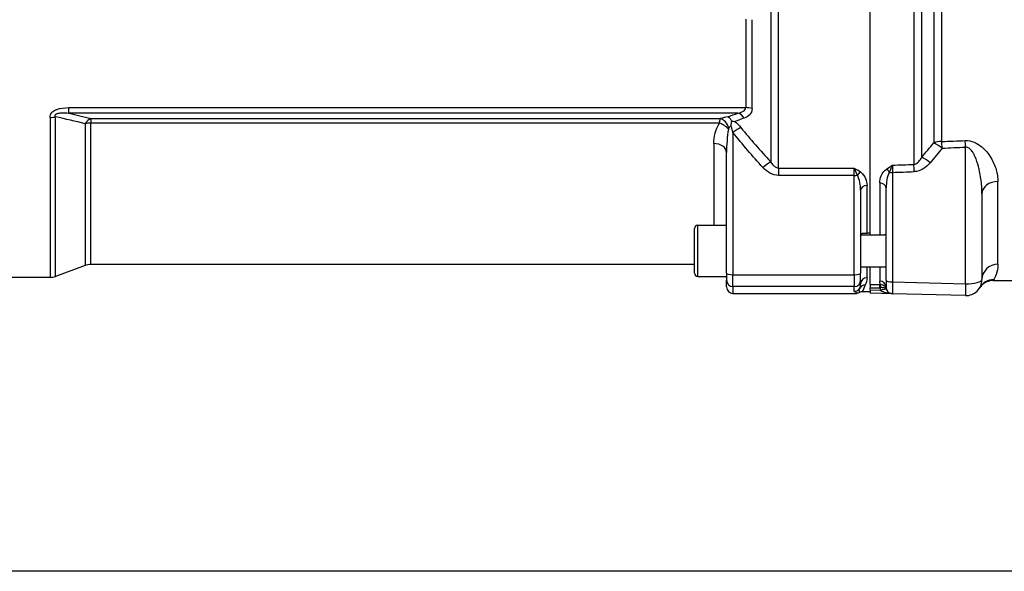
# Model space of a CAD drawing. Header units: millimetres. Extents: x 0 to 8400, y 0 to 5940.
# Tile 29 of 54: x 1189 to 1497, y 3593 to 3766. Entities that reach past the tile are written whole.
import ezdxf

# ---------------------------------------------------------------- set-up
doc = ezdxf.new("R2010")
doc.units = ezdxf.units.MM
doc.header["$LTSCALE"] = 20
doc.layers.add('02-LINIE-035', color=2, linetype='CONTINUOUS')
doc.layers.add('03-LINIE-050', color=3, linetype='CONTINUOUS')

msp = doc.modelspace()

# ---------------------------------------------------------------- linework, layer by layer
at = {"layer": '02-LINIE-035'}
for p, q in [((1455.19, 3698.45), (1455.19, 3937.81)), ((1455.19, 3698.93), (1455.19, 3937.33)), ((1426.51, 3719.35), (1426.51, 3916.91)), ((1424.05, 3914.95), (1424.05, 3721.31)), ((1468.85, 3915.78), (1468.85, 3720.49)), ((1471.35, 3722.76), (1471.35, 3913.51)), ((1475.09, 3909.06), (1475.09, 3727.21)), ((1477.59, 3727.66), (1477.59, 3908.61)), ((1416.2, 3765.99), (1416.2, 3738.25)), ((1418.17, 3737.94), (1418.17, 3765.78)), ((1204.23, 3738.25), (1416.2, 3738.25)), ((1204.23, 3736.55), (1204.23, 3738.25)), ((1198.31, 3735.2), (1198.31, 3685.13)), ((1200.02, 3685.44), (1200.02, 3735.39)), ((1413.78, 3736.55), (1204.23, 3736.55)), ((1211.06, 3734.85), (1408.31, 3734.85)), ((1211.06, 3734.85), (1211.06, 3733.43)), ((1209.35, 3733.23), (1209.35, 3688.83)), ((1407.96, 3733.43), (1211.06, 3733.43)), ((1211.06, 3689.13), (1211.06, 3733.43)), ((1412.19, 3730.48), (1412.19, 3685.97)), ((1406.19, 3727), (1406.19, 3701.45)), ((1485.06, 3683.13), (1485.06, 3725.89)), ((1410.19, 3686.48), (1410.19, 3724.18)), ((1426.51, 3719.35), (1450.19, 3719.35)), ((1426.51, 3719.35), (1426.51, 3717.05)), ((1450.19, 3717.05), (1450.19, 3719.35)), ((1450.19, 3717.05), (1426.51, 3717.05)), ((1450.19, 3685.97), (1450.19, 3717.05)), ((1462.14, 3717.98), (1462.14, 3683.73)), ((1454.19, 3698.93), (1454.19, 3713.89)), ((1458.19, 3714.68), (1458.19, 3698.45)), ((1460.19, 3684.25), (1460.19, 3713.17)), ((1495.19, 3689.24), (1495.19, 3715.12)), ((1452.19, 3712.38), (1452.19, 3686.48)), ((1490.19, 3711.28), (1490.19, 3684.43)), ((1401.19, 3685.45), (1401.19, 3701.45)), ((1401.19, 3701.45), (1410.19, 3701.45)), ((1400.19, 3686.45), (1400.19, 3700.45)), ((1452.2, 3698.45), (1459.67, 3698.45)), ((1455.19, 3698.93), (1454.19, 3698.93)), ((1209.35, 3688.83), (1200.02, 3685.44)), ((1400.19, 3689.13), (1211.06, 3689.13)), ((1452.19, 3688.45), (1460.19, 3688.45)), ((1454.19, 3684.98), (1454.19, 3688.45)), ((1455.19, 3682.88), (1455.19, 3688.45)), ((1455.19, 3682.88), (1455.19, 3688.45)), ((1458.19, 3688.45), (1458.19, 3683.98)), ((1401.19, 3685.45), (1410.19, 3685.45)), ((1410.19, 3686.48), (1410.19, 3684.26)), ((1412.19, 3685.97), (1450.19, 3685.97)), ((1412.19, 3682.26), (1412.19, 3685.97)), ((1450.19, 3685.97), (1450.19, 3682.26)), ((1452.19, 3684.26), (1452.19, 3686.48)), ((1198.31, 3685.13), (1164.19, 3685.13)), ((1410.19, 3682.13), (1410.19, 3684.26)), ((1450.19, 3682.26), (1412.19, 3682.26)), ((1412.19, 3682.26), (1412.19, 3680.13)), ((1450.19, 3680.77), (1450.19, 3682.26)), ((1452.19, 3684.26), (1452.19, 3683.05)), ((1455.19, 3682.88), (1455.19, 3681.89)), ((1460.19, 3684.25), (1460.19, 3682.03)), ((1462.14, 3683.73), (1485.06, 3683.13)), ((1493.85, 3684.41), (1493.68, 3684.13)), ((1493.68, 3684.13), (1546.69, 3684.13)), ((1412.19, 3680.13), (1450.87, 3680.13)), ((1455.19, 3680.63), (1452.81, 3680.63)), ((1455.19, 3681.21), (1455.19, 3681.89)), ((1455.19, 3681.21), (1458.35, 3681.13)), ((1455.19, 3681.21), (1455.19, 3680.21)), ((1462.14, 3680.03), (1455.19, 3680.21)), ((1485.06, 3679.43), (1462.14, 3680.03))]:
    msp.add_line(p, q, dxfattribs=at)
for centre, radius, start, end in [((1401.19, 3700.45), 1, 90, 180), ((1211.06, 3684.13), 5, 90, 110), ((1198.31, 3690.13), 5, 270, 290), ((1401.19, 3686.45), 1, 180, 270), ((1406.19, 3685.13), 4, 0, 4.5801), ((1485.19, 3684.43), 5, 268.5, 0), ((1452.81, 3678.63), 2, 89.9998, 118.9431), ((1462.25, 3682.03), 4, 181.7298, 193.0079), ((1462.19, 3682.03), 2, 180, 268.5)]:
    msp.add_arc(centre, radius, start, end, dxfattribs=at)
for centre, major_axis, ratio, start_param, end_param in [((1416.2, 3735.85), (-4, 0), 0.600636, 4.19684, 4.712389), ((1198.31, 3738.32), (-5, 0), 0.62357, 1.570796, 1.919862), ((1211.06, 3730.15), (1.25, 4.84), 0.564656, 0.42729, 1.032805), ((1412.19, 3732.93), (-6, 0), 0.417529, 4.971623, 5.415538), ((1408.31, 3731.09), (1.33, -3.77), 0.675738, 1.541162, 2.659108), ((1413.78, 3732.79), (-1.41, 3.74), 0.695306, 5.057992, 5.787223), ((1211.06, 3730.15), (5, 0), 0.656615, 1.570796, 1.919862), ((1407.96, 3730.8), (3.45, -2.02), 0.600795, 1.028026, 1.908597), ((1412.19, 3729.18), (0, -3.54), 0.564899, 3.451939, 3.844741), ((1412.19, 3729.19), (-3.91, -3.12), 0.205021, 3.878504, 4.550284), ((1406.19, 3724.18), (4, 0), 0.706433, 0, 1.570796), ((1477.59, 3724.28), (5, 0), 0.675176, 1.570796, 2.094395), ((1477.59, 3724.28), (-3.91, 3.12), 0.220646, 4.853969, 5.56904), ((-3232.21, 3818.13), (5308.2, -34.7), 0.024383, 5.80394, 5.806945), ((1477.59, 3724.28), (-0.21, 5), 0.038269, 4.972728, 5.452792), ((-3232.08, 3819.43), (5308.2, -36), 0.025292, 5.803952, 5.806957), ((1484.93, 3724.59), (-0.21, 5), 0.038365, 4.972715, 5.449778), ((1473.85, 3719.74), (-3.82, 3.23), 0.216786, 4.860057, 5.593775), ((1421.58, 3718.24), (-3.69, -3.37), 0.193992, 3.818995, 4.53684), ((1462.19, 3717.25), (-0.07, -4.31), 0.013701, 3.941713, 4.541746), ((-3232.21, 3818.13), (5441.86, -35.61), 0.024405, 5.753028, 5.755453), ((1468.85, 3716.94), (-0.18, 5), 0.036867, 4.972926, 5.501406), ((1450.19, 3717.57), (-2, 0), 0.258819, 1.570796, 2.081647), ((1452.15, 3716.67), (-1.18, -1.61), 0.530864, 4.085409, 4.81945), ((1460.27, 3717.59), (-1.19, 1.61), 0.52466, 4.609812, 5.331658), ((1462.19, 3718.5), (2, 0), 0.258819, 4.210572, 4.686209), ((-3232.08, 3819.43), (5441.86, -36.91), 0.025292, 5.752973, 5.755465), ((1454.19, 3712.38), (-2, 0), 0.758102, 4.712389, 6.283185), ((1458.19, 3713.17), (2, 0), 0.752394, 0, 1.570796), ((1495.19, 3711.28), (-5, 0), 0.768739, 4.712389, 6.283185), ((1495.19, 3684.43), (-5, 0), 0.961909, 4.712389, 6.283185), ((1412.19, 3686.48), (-2, 0), 0.258819, 0, 1.570796), ((1450.19, 3686.48), (2, 0), 0.258819, 4.712389, 6.283185), ((1412.19, 3684.26), (-2, 0), 0.999657, 0, 1.570796), ((1412.19, 3682.13), (0, -2), 0.999657, 4.712389, 6.283185), ((1450.19, 3684.26), (2, 0), 0.999657, 4.712389, 6.283185), ((1453.64, 3680.74), (-1.79, 0.89), 0.981214, 5.167424, 6.214528), ((1454.19, 3683.05), (-2, 0), 0.968372, 4.712389, 6.283185), ((503.47, 3818.13), (5289.1, 0), 0.025997, 4.893315, 4.893897), ((1458.19, 3682.03), (2, 0), 0.975656, 0, 1.570796), ((1458.19, 3683.07), (0.99, 0), 0.180612, 4.738733, 4.867546), ((1458.22, 3681.91), (-0.005, 1), 0.026177, 4.712263, 6.101614), ((1458.35, 3681.91), (-0.028, 1), 0.153025, 4.711933, 6.099404), ((1462.19, 3684.25), (-2, 0), 0.258819, 0, 1.544616), ((1462.19, 3685.03), (-0.05, -5), 0.008031, 4.974588, 6.283059), ((1485.19, 3684.43), (-0.13, -5), 0.020082, 4.974714, 6.283185), ((1485.19, 3684.43), (5, 0), 0.258819, 4.686209, 6.283185), ((1493.85, 3679.42), (-4.33, 2.51), 0.997274, 5.236032, 6.283185), ((1450.19, 3682.77), (-2, 0), 0.999657, 1.570796, 2.611507), ((503.49, 3818.13), (5289.1, 0), 0.026186, 4.89331, 4.893897), ((1458.19, 3682.09), (-1.99, -0.03), 0.093877, 1.597022, 1.725172), ((1458.3, 3681.13), (1.95, 0.45), 0.005894, 4.737897, 6.230271), ((1459.27, 3681.35), (0.955, 0.295), 0.808217, 6.193252, 6.266416), ((1458.01, 3680.93), (2.2, 0.77), 0.828929, 6.201647, 6.246216), ((1458.13, 3679.9), (-2.1, -1.7), 0.192979, 3.055725, 3.097381), ((1458.13, 3679.9), (-2.1, -1.7), 0.192979, 3.051031, 3.055512), ((1458.13, 3679.9), (-2.1, -1.7), 0.192979, 3.051022, 3.051031)]:
    msp.add_ellipse(centre, major_axis=major_axis, ratio=ratio, start_param=start_param, end_param=end_param, dxfattribs=at)
for points, knots in [([(1198.31, 3735.2), (1198.31, 3735.72), (1198.48, 3736.25), (1198.84, 3736.69), (1198.85, 3736.69), (1198.86, 3736.7), (1198.87, 3736.71), (1199.23, 3737.14), (1199.78, 3737.46), (1200.36, 3737.68), (1200.37, 3737.69), (1200.39, 3737.69), (1200.4, 3737.7), (1201.58, 3738.14), (1202.92, 3738.25), (1204.23, 3738.25)], [0, 0, 0, 0, 0.25, 0.25, 0.25, 0.255212, 0.255212, 0.255212, 0.5, 0.5, 0.5, 0.505624, 0.505624, 0.505624, 1, 1, 1, 1]), ([(1413.78, 3736.55), (1414.34, 3736.67), (1414.87, 3736.83), (1415.34, 3737.08), (1415.8, 3737.34), (1416.2, 3737.72), (1416.2, 3738.25)], [0, 0, 0, 0, 0.5, 0.5, 0.5, 1, 1, 1, 1]), ([(1418.17, 3737.94), (1418.17, 3737.16), (1417.88, 3736.52), (1417.44, 3736.04), (1416.99, 3735.55), (1416.41, 3735.22), (1415.75, 3734.98)], [0, 0, 0, 0, 0.5, 0.5, 0.5, 1, 1, 1, 1]), ([(1200.02, 3735.39), (1199.97, 3735.49), (1199.94, 3735.61), (1199.93, 3735.73), (1199.93, 3735.76), (1199.93, 3735.8), (1199.94, 3735.84), (1199.95, 3735.91), (1199.97, 3735.97), (1200.01, 3736.03), (1200.04, 3736.08), (1200.07, 3736.12), (1200.11, 3736.16), (1200.13, 3736.18), (1200.16, 3736.2), (1200.18, 3736.22), (1200.24, 3736.26), (1200.3, 3736.3), (1200.37, 3736.34), (1200.46, 3736.38), (1200.56, 3736.42), (1200.65, 3736.45), (1200.82, 3736.5), (1200.99, 3736.54), (1201.16, 3736.57), (1201.36, 3736.6), (1201.55, 3736.62), (1201.75, 3736.63), (1202.58, 3736.69), (1203.41, 3736.63), (1204.23, 3736.55)], [0.0000002, 0.0000002, 0.0000002, 0.0000002, 0.0896746, 0.0896746, 0.0896746, 0.1175237, 0.1175237, 0.1175237, 0.1667019, 0.1667019, 0.1667019, 0.2012482, 0.2012482, 0.2012482, 0.2190935, 0.2190935, 0.2190935, 0.2637691, 0.2637691, 0.2637691, 0.3202233, 0.3202233, 0.3202233, 0.4169297, 0.4169297, 0.4169297, 0.526988, 0.526988, 0.526988, 1, 1, 1, 1]), ([(1407.96, 3733.43), (1408.01, 3733.83), (1408.07, 3734.17), (1408.15, 3734.44), (1408.2, 3734.6), (1408.25, 3734.74), (1408.31, 3734.85)], [0, 0, 0, 0, 0.624727, 0.624727, 0.624727, 1, 1, 1, 1]), ([(1410.65, 3735.36), (1410.66, 3735.35), (1410.66, 3735.35), (1410.88, 3735.24), (1411.1, 3735.07), (1411.5, 3734.63), (1411.69, 3734.36), (1411.85, 3734.05)], [-0.0012728, -0.0012728, -0.0012728, -0.0012728, 0, 0, 0.1209407, 0.1209407, 0.243133, 0.243133, 0.243133, 0.243133]), ([(1406.19, 3727), (1406.19, 3728.08), (1406.34, 3729.15), (1406.62, 3730.22), (1406.91, 3731.3), (1407.33, 3732.38), (1407.96, 3733.43)], [0, 0, 0, 0, 0.499664, 0.499664, 0.499664, 1, 1, 1, 1]), ([(1410.78, 3731.54), (1410.57, 3730.33), (1410.43, 3729.1), (1410.34, 3727.88), (1410.24, 3726.65), (1410.19, 3725.41), (1410.19, 3724.18)], [0, 0, 0, 0, 0.49512, 0.49512, 0.49512, 1, 1, 1, 1]), ([(1410.9, 3731.88), (1410.88, 3731.85), (1410.86, 3731.82), (1410.85, 3731.79), (1410.82, 3731.71), (1410.8, 3731.62), (1410.78, 3731.54)], [0, 0, 0, 0, 0.299205, 0.299205, 0.299205, 1, 1, 1, 1]), ([(1411.58, 3732.55), (1411.58, 3732.56), (1411.59, 3732.6), (1411.6, 3732.63), (1411.64, 3732.87), (1411.69, 3733.12), (1411.73, 3733.35), (1411.77, 3733.6), (1411.81, 3733.83), (1411.85, 3734.05)], [0, 0, 0, 0, 0.0500657, 0.0500657, 0.0500657, 0.5103481, 0.5103481, 0.5103481, 0.9999997, 0.9999997, 0.9999997, 0.9999997]), ([(1412.19, 3730.48), (1412.05, 3731.11), (1411.9, 3731.74), (1411.66, 3732.36), (1411.64, 3732.42), (1411.61, 3732.49), (1411.58, 3732.55)], [0, 0, 0, 0, 0.904672, 0.904672, 0.904672, 0.9991739, 0.9991739, 0.9991739, 0.9991739]), ([(1411.85, 3734.05), (1412.16, 3734.03), (1412.48, 3733.98), (1412.79, 3733.91), (1412.8, 3733.91), (1412.8, 3733.91)], [0, 0, 0, 0, 0.986572, 0.986572, 0.9999996, 0.9999996, 0.9999996, 0.9999996]), ([(1484.93, 3727.96), (1485.91, 3728), (1486.87, 3727.8), (1487.72, 3727.46), (1487.74, 3727.45), (1487.76, 3727.45), (1487.78, 3727.44), (1488.61, 3727.1), (1489.32, 3726.64), (1489.96, 3726.13), (1489.98, 3726.11), (1490, 3726.1), (1490.03, 3726.08), (1491.29, 3725.05), (1492.22, 3723.86), (1492.96, 3722.63), (1492.97, 3722.61), (1492.99, 3722.59), (1493, 3722.57), (1493.74, 3721.34), (1494.27, 3720.09), (1494.64, 3718.84), (1494.82, 3718.22), (1494.95, 3717.6), (1495.05, 3716.99), (1495.14, 3716.36), (1495.19, 3715.74), (1495.19, 3715.12)], [0, 0, 0, 0, 0.125, 0.125, 0.125, 0.127921, 0.127921, 0.127921, 0.25, 0.25, 0.25, 0.254296, 0.254296, 0.254296, 0.5, 0.5, 0.5, 0.504145, 0.504145, 0.504145, 0.751946, 0.751946, 0.751946, 0.874991, 0.874991, 0.874991, 1, 1, 1, 1]), ([(1490.19, 3711.28), (1490.19, 3712.7), (1490.1, 3714.13), (1489.91, 3715.56), (1489.76, 3716.74), (1489.56, 3717.92), (1489.27, 3719.11), (1489.22, 3719.34), (1489.16, 3719.58), (1489.1, 3719.81), (1488.81, 3720.89), (1488.47, 3721.95), (1488, 3722.98), (1487.88, 3723.25), (1487.75, 3723.51), (1487.61, 3723.78), (1487.42, 3724.13), (1487.2, 3724.48), (1486.95, 3724.8), (1486.81, 3724.98), (1486.66, 3725.15), (1486.49, 3725.3), (1486.39, 3725.4), (1486.28, 3725.48), (1486.16, 3725.56), (1485.85, 3725.77), (1485.46, 3725.92), (1485.06, 3725.89)], [0, 0, 0, 0, 0.27373, 0.27373, 0.27373, 0.5, 0.5, 0.5, 0.545141, 0.545141, 0.545141, 0.75, 0.75, 0.75, 0.803101, 0.803101, 0.803101, 0.875, 0.875, 0.875, 0.914227, 0.914227, 0.914227, 0.9375, 0.9375, 0.9375, 1, 1, 1, 1]), ([(1468.85, 3720.49), (1469.49, 3720.53), (1470, 3720.93), (1470.39, 3721.35), (1470.79, 3721.77), (1471.09, 3722.25), (1471.35, 3722.76)], [0, 0, 0, 0, 0.5, 0.5, 0.5, 1, 1, 1, 1]), ([(1424.05, 3721.31), (1424.26, 3720.94), (1424.51, 3720.58), (1424.81, 3720.25), (1425.03, 3720), (1425.3, 3719.77), (1425.61, 3719.6), (1425.77, 3719.51), (1425.95, 3719.43), (1426.14, 3719.39), (1426.26, 3719.37), (1426.39, 3719.35), (1426.51, 3719.35)], [0, 0, 0, 0, 0.411436, 0.411436, 0.411436, 0.727726, 0.727726, 0.727726, 0.893476, 0.893476, 0.893476, 1, 1, 1, 1]), ([(1450.19, 3719.35), (1450.2, 3719.35), (1450.2, 3719.35), (1450.2, 3719.35), (1450.87, 3718.95), (1451.54, 3718.56), (1452.15, 3718.12)], [0, 0, 0, 0, 0.004785, 0.004785, 0.004785, 1, 1, 1, 1]), ([(1451.17, 3717.12), (1451.01, 3717.51), (1450.85, 3717.9), (1450.7, 3718.26), (1450.61, 3718.45), (1450.53, 3718.64), (1450.45, 3718.82), (1450.36, 3719), (1450.28, 3719.18), (1450.2, 3719.34), (1450.2, 3719.35), (1450.19, 3719.35), (1450.19, 3719.35)], [0, 0, 0, 0, 0.480426, 0.480426, 0.480426, 0.7367, 0.7367, 0.7367, 0.995062, 0.995062, 0.995062, 1, 1, 1, 1]), ([(1460.27, 3719.03), (1460.86, 3719.47), (1461.52, 3719.86), (1462.18, 3720.25), (1462.19, 3720.25), (1462.19, 3720.25), (1462.19, 3720.26)], [0, 0, 0, 0, 0.995137, 0.995137, 0.995137, 1, 1, 1, 1]), ([(1462.19, 3720.26), (1462.19, 3720.25), (1462.19, 3720.25), (1462.19, 3720.25), (1462.11, 3720.08), (1462.02, 3719.91), (1461.94, 3719.73), (1461.86, 3719.55), (1461.78, 3719.36), (1461.7, 3719.17), (1461.54, 3718.81), (1461.39, 3718.44), (1461.23, 3718.05)], [0, 0, 0, 0, 0.005022, 0.005022, 0.005022, 0.262946, 0.262946, 0.262946, 0.518867, 0.518867, 0.518867, 1, 1, 1, 1]), ([(1452.19, 3712.38), (1452.19, 3713.18), (1452.12, 3713.98), (1451.97, 3714.78), (1451.97, 3714.81), (1451.97, 3714.83), (1451.96, 3714.85), (1451.81, 3715.63), (1451.61, 3716.41), (1451.17, 3717.12)], [0, 0, 0, 0, 0.5, 0.5, 0.5, 0.514975, 0.514975, 0.514975, 1, 1, 1, 1]), ([(1452.15, 3718.12), (1452.94, 3717.55), (1453.41, 3716.83), (1453.73, 3716.1), (1454.04, 3715.37), (1454.19, 3714.64), (1454.19, 3713.89)], [0, 0, 0, 0, 0.5, 0.5, 0.5, 1, 1, 1, 1]), ([(1458.19, 3714.68), (1458.19, 3715.44), (1458.34, 3716.2), (1458.66, 3716.95), (1458.98, 3717.7), (1459.46, 3718.45), (1460.27, 3719.03)], [0, 0, 0, 0, 0.5, 0.5, 0.5, 1, 1, 1, 1]), ([(1461.23, 3718.05), (1460.78, 3717.32), (1460.58, 3716.51), (1460.43, 3715.72), (1460.42, 3715.69), (1460.42, 3715.67), (1460.41, 3715.64), (1460.26, 3714.82), (1460.19, 3714), (1460.19, 3713.17)], [0, 0, 0, 0, 0.484941, 0.484941, 0.484941, 0.5, 0.5, 0.5, 1, 1, 1, 1]), ([(1452.19, 3698.35), (1452.19, 3698.48), (1452.23, 3698.58), (1452.41, 3698.8), (1452.6, 3698.88), (1453.01, 3698.95), (1453.23, 3698.96), (1453.59, 3698.95), (1453.74, 3698.94), (1453.99, 3698.94), (1454.09, 3698.93), (1454.19, 3698.93)], [0.3284557, 0.3284557, 0.3284557, 0.3284557, 0.409866, 0.409866, 0.5401366, 0.5401366, 0.6619706, 0.6619706, 0.728837, 0.728837, 0.7699377, 0.7699377, 0.7699377, 0.7699377]), ([(1460.19, 3698.04), (1460.19, 3698.15), (1460.16, 3698.23), (1460.02, 3698.4), (1459.87, 3698.45), (1459.67, 3698.45)], [0.3330709, 0.3330709, 0.3330709, 0.3330709, 0.4111481, 0.4111481, 0.5341018, 0.5341018, 0.5341018, 0.5341018]), ([(1460.19, 3698.04), (1460.19, 3698.15), (1460.16, 3698.23), (1460.02, 3698.4), (1459.87, 3698.45), (1459.67, 3698.45)], [0.3330709, 0.3330709, 0.3330709, 0.3330709, 0.4111481, 0.4111481, 0.5341018, 0.5341018, 0.5341018, 0.5341018]), ([(1495.19, 3689.24), (1495.19, 3687.93), (1494.93, 3686.88), (1494.64, 3686.07), (1494.35, 3685.27), (1494.03, 3684.71), (1493.85, 3684.41)], [0, 0, 0, 0, 0.500214, 0.500214, 0.500214, 1, 1, 1, 1]), ([(1451.92, 3681.76), (1451.96, 3681.85), (1452, 3681.95), (1452.03, 3682.06), (1452.13, 3682.35), (1452.19, 3682.68), (1452.19, 3683.05)], [0, 0, 0, 0, 0.265519, 0.265519, 0.265519, 1, 1, 1, 1]), ([(1453.64, 3682.71), (1453.29, 3682.02), (1453.09, 3681.5), (1452.79, 3680.81), (1452.74, 3680.63), (1452.81, 3680.63)], [0, 0, 0, 0, 0.5, 0.5, 1, 1, 1, 1]), ([(1458.35, 3682.89), (1458.54, 3682.9), (1458.73, 3682.88), (1458.9, 3682.83), (1459.09, 3682.79), (1459.26, 3682.72), (1459.42, 3682.63), (1459.61, 3682.52), (1459.77, 3682.38), (1459.9, 3682.23), (1459.99, 3682.12), (1460.07, 3682), (1460.14, 3681.87), (1460.16, 3681.82), (1460.18, 3681.77), (1460.2, 3681.71), (1460.21, 3681.69), (1460.22, 3681.66), (1460.23, 3681.64)], [0, 0, 0, 0, 0.211808, 0.211808, 0.211808, 0.431193, 0.431193, 0.431193, 0.694368, 0.694368, 0.694368, 0.885352, 0.885352, 0.885352, 0.96389, 0.96389, 0.96389, 1, 1, 1, 1]), ([(1493.68, 3684.13), (1493.14, 3684.13), (1492.6, 3684.04), (1491.58, 3683.7), (1491.1, 3683.45), (1490.25, 3682.81), (1489.88, 3682.42), (1489.53, 3681.92), (1489.48, 3681.85), (1489.44, 3681.78)], [0, 0, 0, 0, 0.1617609, 0.1617609, 0.3207545, 0.3207545, 0.4801493, 0.4801493, 0.5043162, 0.5043162, 0.5043162, 0.5043162]), ([(1450.87, 3680.13), (1450.91, 3680.17), (1450.93, 3680.2), (1450.92, 3680.24), (1450.92, 3680.26), (1450.91, 3680.29), (1450.88, 3680.31), (1450.83, 3680.36), (1450.76, 3680.4), (1450.67, 3680.45), (1450.59, 3680.48), (1450.52, 3680.52), (1450.45, 3680.56), (1450.41, 3680.57), (1450.38, 3680.59), (1450.35, 3680.61), (1450.29, 3680.64), (1450.24, 3680.68), (1450.21, 3680.72), (1450.2, 3680.73), (1450.19, 3680.75), (1450.19, 3680.77)], [0, 0, 0, 0, 0.165322, 0.165322, 0.165322, 0.284111, 0.284111, 0.284111, 0.496873, 0.496873, 0.496873, 0.666666, 0.666666, 0.666666, 0.748446, 0.748446, 0.748446, 0.921974, 0.921974, 0.921974, 1, 1, 1, 1]), ([(1451.84, 3680.38), (1451.69, 3680.3), (1451.53, 3680.24), (1451.21, 3680.16), (1451.04, 3680.13), (1450.87, 3680.13)], [0.0000018, 0.0000018, 0.0000018, 0.0000018, 0.0506397, 0.0506397, 0.101278, 0.101278, 0.101278, 0.101278]), ([(1451.84, 3680.38), (1451.86, 3680.44), (1451.83, 3680.58), (1451.77, 3681.04), (1451.75, 3681.36), (1451.92, 3681.76)], [0, 0, 0, 0, 0.5, 0.5, 1, 1, 1, 1]), ([(1462.14, 3680.03), (1462.14, 3680.03), (1462.13, 3680.03), (1462.13, 3680.03), (1461.98, 3680.03), (1461.83, 3680.04), (1461.69, 3680.05), (1461.18, 3680.08), (1460.68, 3680.15), (1460.19, 3680.26), (1460.1, 3680.28), (1460, 3680.3), (1459.91, 3680.33), (1459.67, 3680.39), (1459.43, 3680.46), (1459.21, 3680.56), (1459.12, 3680.59), (1459.04, 3680.62), (1458.97, 3680.66), (1458.87, 3680.71), (1458.78, 3680.76), (1458.7, 3680.82), (1458.57, 3680.9), (1458.44, 3681), (1458.35, 3681.13)], [0, 0, 0, 0, 0.00313, 0.00313, 0.00313, 0.113639, 0.113639, 0.113639, 0.48999, 0.48999, 0.48999, 0.56287, 0.56287, 0.56287, 0.745338, 0.745338, 0.745338, 0.810414, 0.810414, 0.810414, 0.886487, 0.886487, 0.886487, 1, 1, 1, 1]), ([(1460.24, 3681.58), (1460.21, 3681.64), (1460.13, 3681.69), (1460, 3681.74), (1459.93, 3681.76), (1459.84, 3681.78), (1459.75, 3681.8), (1459.69, 3681.82), (1459.62, 3681.83), (1459.55, 3681.84), (1459.4, 3681.87), (1459.23, 3681.89), (1459.05, 3681.9), (1458.88, 3681.92), (1458.69, 3681.92), (1458.5, 3681.91)], [0, 0, 0, 0, 0.308613, 0.308613, 0.308613, 0.471554, 0.471554, 0.471554, 0.572816, 0.572816, 0.572816, 0.791724, 0.791724, 0.791724, 1, 1, 1, 1]), ([(1489.44, 3681.78), (1489.44, 3681.78), (1489.44, 3681.78), (1489.44, 3681.78), (1489.45, 3681.79), (1489.47, 3681.84), (1489.52, 3681.92)], [0.5000087, 0.5000087, 0.5000087, 0.5000087, 0.5629838, 0.5629838, 0.5629838, 1, 1, 1, 1])]:
    msp.add_open_spline(points, degree=3, knots=knots, dxfattribs=at)
for points in [[(1209.35, 3733.23), (1206.28, 3733.97), (1203.17, 3734.69), (1200.02, 3735.39)], [(1204.23, 3736.55), (1206.53, 3735.99), (1208.81, 3735.43), (1211.06, 3734.85)], [(1410.65, 3735.36), (1411.69, 3735.76), (1412.73, 3736.16), (1413.78, 3736.55)], [(1415.75, 3734.98), (1414.76, 3734.63), (1413.77, 3734.27), (1412.8, 3733.91)], [(1412.8, 3733.91), (1413.5, 3733.37), (1414.11, 3732.71), (1414.66, 3732.04)], [(1414.66, 3732.04), (1417.66, 3728.36), (1420.8, 3724.79), (1424.05, 3721.31)], [(1421.58, 3719.53), (1418.33, 3723.08), (1415.19, 3726.73), (1412.19, 3730.48)], [(1471.35, 3722.76), (1472.62, 3724.22), (1473.87, 3725.71), (1475.09, 3727.21)], [(1477.73, 3725.58), (1476.5, 3724.05), (1475.25, 3722.53), (1473.98, 3721.03)], [(1426.51, 3717.05), (1424.58, 3717.05), (1422.85, 3718.14), (1421.58, 3719.53)], [(1473.98, 3721.03), (1472.72, 3719.54), (1470.99, 3718.31), (1468.98, 3718.23)], [(1454.19, 3684.98), (1454.19, 3684.09), (1453.96, 3683.33), (1453.64, 3682.71)], [(1458.35, 3682.89), (1458.25, 3683.22), (1458.19, 3683.58), (1458.19, 3683.98)]]:
    msp.add_open_spline(points, degree=3, dxfattribs=at)
at = {"layer": '03-LINIE-050'}
msp.add_line((2328.26, 3593.13), (715.59, 3593.13), dxfattribs=at)

doc.saveas('drawing.dxf')
